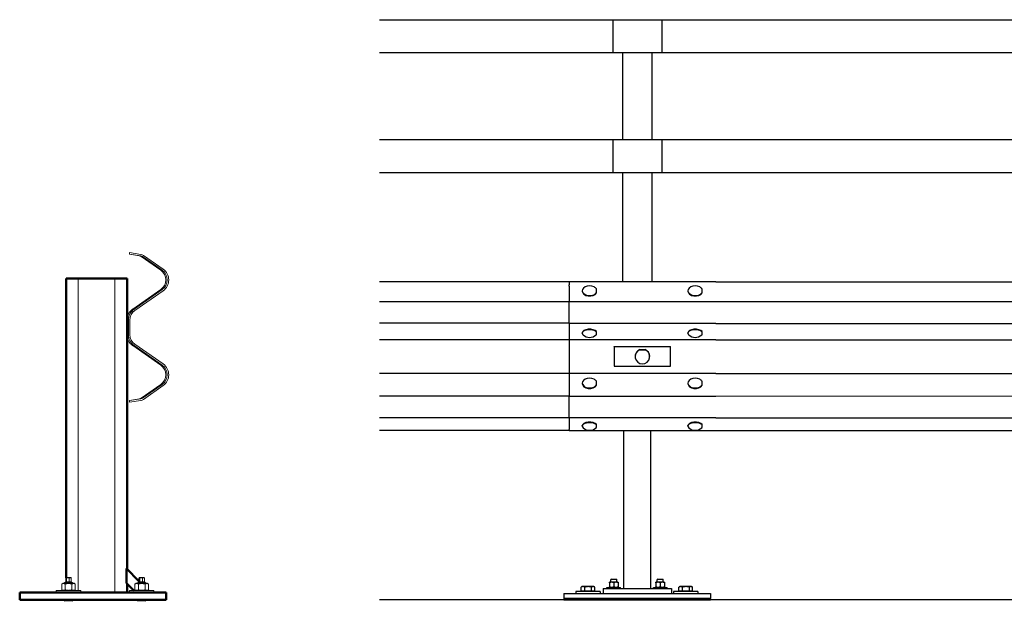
# Model space of a CAD drawing. Header units: metres. Extents: x -699 to 2316, y -1199 to 781.
# Tile 205 of 256: x -25.96 to -23.95, y 1.14 to 2.33. Entities that reach past the tile are written whole.
import ezdxf

# ---------------------------------------------------------------- set-up
doc = ezdxf.new("R2010")
doc.units = ezdxf.units.M
doc.layers.add('N-WE-BV-GELEIDECONSTRUCTIE-GD', color=210, linetype='Continuous', lineweight=50)

msp = doc.modelspace()

# ---------------------------------------------------------------- linework, layer by layer
for p, q in [((-25.2267, 2.329), (-20.1717, 2.329)), ((-24.7492, 2.329), (-24.7492, 2.262)), ((-24.6492, 2.329), (-24.6492, 2.262)), ((-25.2267, 2.262), (-20.1717, 2.262)), ((-24.7292, 2.262), (-24.7292, 2.084)), ((-24.6692, 2.262), (-24.6692, 2.084)), ((-25.2267, 2.084), (-20.1717, 2.084)), ((-24.7492, 2.084), (-24.7492, 2.017)), ((-24.6492, 2.084), (-24.6492, 2.017)), ((-25.2267, 2.017), (-20.1717, 2.017)), ((-24.7292, 2.017), (-24.7292, 1.7936)), ((-24.6692, 2.017), (-24.6692, 1.7936)), ((-24.8387, 1.7931), (-25.2267, 1.7931)), ((-24.5387, 1.7936), (-24.8387, 1.7936)), ((-24.8387, 1.7936), (-24.8387, 1.7874)), ((-24.5387, 1.7936), (-23.4357, 1.7931)), ((-24.8387, 1.7848), (-24.8387, 1.7874)), ((-24.8387, 1.7848), (-24.8387, 1.7522)), ((-24.8117, 1.7752), (-24.8117, 1.7743)), ((-24.5957, 1.7752), (-24.5957, 1.7743)), ((-24.8387, 1.7525), (-25.2267, 1.7525)), ((-24.5387, 1.7522), (-24.8387, 1.7522)), ((-24.8387, 1.7083), (-24.8387, 1.7522)), ((-24.7826, 1.7707), (-24.7826, 1.7716)), ((-24.5666, 1.7707), (-24.5666, 1.7716)), ((-23.4357, 1.7525), (-24.5387, 1.7522)), ((-24.8387, 1.7086), (-25.2267, 1.7086)), ((-24.5387, 1.7083), (-24.8387, 1.7083)), ((-24.8387, 1.7083), (-24.8387, 1.6748)), ((-24.7826, 1.6908), (-24.7826, 1.6919)), ((-24.5666, 1.6908), (-24.5666, 1.6919)), ((-24.5387, 1.7083), (-23.4357, 1.7086)), ((-24.8387, 1.6751), (-25.2267, 1.6751)), ((-24.5387, 1.6748), (-24.8387, 1.6748)), ((-24.8387, 1.6748), (-24.8387, 1.6564)), ((-24.8117, 1.6883), (-24.8117, 1.6894)), ((-24.5957, 1.6883), (-24.5957, 1.6894)), ((-24.5387, 1.6748), (-23.4357, 1.6751)), ((-24.8387, 1.6564), (-24.8387, 1.6266)), ((-24.7462, 1.6608), (-24.7462, 1.6613)), ((-24.7462, 1.6613), (-24.6312, 1.6613)), ((-24.6312, 1.6608), (-24.7462, 1.6608)), ((-24.7462, 1.6608), (-24.7462, 1.6211)), ((-24.694, 1.6547), (-24.694, 1.6549)), ((-24.694, 1.6549), (-24.6833, 1.6549)), ((-24.6833, 1.6549), (-24.6833, 1.6547)), ((-24.6312, 1.6608), (-24.6312, 1.6613)), ((-24.6312, 1.6211), (-24.6312, 1.6608)), ((-24.7037, 1.6408), (-24.7037, 1.6409)), ((-24.6737, 1.6408), (-24.6737, 1.6409)), ((-24.8387, 1.6266), (-24.8387, 1.6059)), ((-24.7462, 1.6211), (-24.6312, 1.6211)), ((-24.8387, 1.6063), (-25.2267, 1.6063)), ((-24.5387, 1.6059), (-24.8387, 1.6059)), ((-24.8387, 1.6059), (-24.8387, 1.5592)), ((-24.5387, 1.6059), (-23.4357, 1.6063)), ((-24.8117, 1.5865), (-24.8117, 1.5855)), ((-24.7826, 1.582), (-24.7826, 1.583)), ((-24.5957, 1.5865), (-24.5957, 1.5855)), ((-24.5666, 1.582), (-24.5666, 1.583)), ((-24.8387, 1.5596), (-25.2267, 1.5596)), ((-24.5387, 1.5592), (-24.8387, 1.5592)), ((-24.8387, 1.5153), (-24.8387, 1.5592)), ((-23.4357, 1.5596), (-24.5387, 1.5592)), ((-24.8387, 1.5156), (-25.2267, 1.5156)), ((-24.5387, 1.5153), (-24.8387, 1.5153)), ((-24.8387, 1.5153), (-24.8387, 1.4919)), ((-24.5387, 1.5153), (-23.4357, 1.5156)), ((-25.2267, 1.4901), (-24.8387, 1.4901)), ((-24.8387, 1.4905), (-24.8387, 1.4919)), ((-24.8387, 1.4905), (-24.8387, 1.4896)), ((-24.8117, 1.4984), (-24.8117, 1.4995)), ((-24.7826, 1.5009), (-24.7826, 1.502)), ((-24.5957, 1.4984), (-24.5957, 1.4995)), ((-24.5666, 1.5009), (-24.5666, 1.502)), ((-24.5387, 1.4896), (-23.4357, 1.4901)), ((-24.8387, 1.4896), (-24.5387, 1.4896)), ((-24.7267, 1.1665), (-24.7267, 1.4896)), ((-24.6717, 1.1665), (-24.6717, 1.4896)), ((-24.814, 1.1613), (-24.814, 1.1695)), ((-24.8121, 1.1705), (-24.8137, 1.1696)), ((-24.8102, 1.1705), (-24.8121, 1.1705)), ((-24.7996, 1.1705), (-24.8102, 1.1705)), ((-24.8065, 1.1613), (-24.8065, 1.1695)), ((-24.7895, 1.1705), (-24.7996, 1.1705)), ((-24.7927, 1.1613), (-24.7927, 1.1695)), ((-24.7881, 1.1705), (-24.7895, 1.1705)), ((-24.7881, 1.1705), (-24.7866, 1.1696)), ((-24.7863, 1.1613), (-24.7863, 1.1695)), ((-24.7613, 1.169), (-24.7333, 1.169)), ((-24.7613, 1.1665), (-24.7613, 1.169)), ((-24.7556, 1.1798), (-24.7563, 1.1794)), ((-24.7563, 1.1786), (-24.7563, 1.1794)), ((-24.7563, 1.1786), (-24.7563, 1.1702)), ((-24.7563, 1.1694), (-24.7563, 1.1702)), ((-24.7556, 1.169), (-24.7563, 1.1694)), ((-24.739, 1.1798), (-24.7556, 1.1798)), ((-24.7522, 1.1861), (-24.7533, 1.185)), ((-24.7413, 1.185), (-24.7533, 1.185)), ((-24.7533, 1.1798), (-24.7533, 1.185)), ((-24.7522, 1.1861), (-24.7423, 1.1861)), ((-24.7473, 1.1786), (-24.7473, 1.1702)), ((-24.7423, 1.1861), (-24.7413, 1.185)), ((-24.7413, 1.1798), (-24.7413, 1.185)), ((-24.739, 1.1798), (-24.7383, 1.1794)), ((-24.739, 1.169), (-24.7383, 1.1694)), ((-24.7383, 1.1794), (-24.7383, 1.1786)), ((-24.7383, 1.1786), (-24.7383, 1.1702)), ((-24.7383, 1.1702), (-24.7383, 1.1694)), ((-24.7333, 1.1665), (-24.7333, 1.169)), ((-24.6663, 1.169), (-24.6383, 1.169)), ((-24.6663, 1.1665), (-24.6663, 1.169)), ((-24.6606, 1.1798), (-24.6613, 1.1794)), ((-24.6613, 1.1786), (-24.6613, 1.1794)), ((-24.6613, 1.1786), (-24.6613, 1.1702)), ((-24.6613, 1.1694), (-24.6613, 1.1702)), ((-24.6606, 1.169), (-24.6613, 1.1694)), ((-24.644, 1.1798), (-24.6606, 1.1798)), ((-24.6572, 1.1861), (-24.6583, 1.185)), ((-24.6463, 1.185), (-24.6583, 1.185)), ((-24.6583, 1.1798), (-24.6583, 1.185)), ((-24.6572, 1.1861), (-24.6473, 1.1861)), ((-24.6523, 1.1786), (-24.6523, 1.1702)), ((-24.6473, 1.1861), (-24.6463, 1.185)), ((-24.6463, 1.1798), (-24.6463, 1.185)), ((-24.644, 1.1798), (-24.6433, 1.1794)), ((-24.644, 1.169), (-24.6433, 1.1694)), ((-24.6433, 1.1794), (-24.6433, 1.1786)), ((-24.6433, 1.1786), (-24.6433, 1.1702)), ((-24.6433, 1.1702), (-24.6433, 1.1694)), ((-24.6383, 1.1665), (-24.6383, 1.169)), ((-24.614, 1.1613), (-24.614, 1.1695)), ((-24.6121, 1.1705), (-24.6137, 1.1696)), ((-24.6102, 1.1705), (-24.6121, 1.1705)), ((-24.5996, 1.1705), (-24.6102, 1.1705)), ((-24.6065, 1.1613), (-24.6065, 1.1695)), ((-24.5895, 1.1705), (-24.5996, 1.1705)), ((-24.5927, 1.1613), (-24.5927, 1.1695)), ((-24.5881, 1.1705), (-24.5895, 1.1705)), ((-24.5881, 1.1705), (-24.5866, 1.1696)), ((-24.5863, 1.1613), (-24.5863, 1.1695)), ((-24.8492, 1.1565), (-24.8492, 1.1465)), ((-24.8492, 1.1565), (-24.5492, 1.1565)), ((-24.7751, 1.1605), (-24.8251, 1.1605)), ((-24.8251, 1.1605), (-24.8251, 1.1565)), ((-24.8065, 1.1613), (-24.814, 1.1613)), ((-24.8113, 1.1613), (-24.8113, 1.1605)), ((-24.7927, 1.1613), (-24.8065, 1.1613)), ((-24.7863, 1.1613), (-24.7927, 1.1613)), ((-24.7889, 1.1613), (-24.7889, 1.1605)), ((-24.7751, 1.1605), (-24.7751, 1.1565)), ((-24.7692, 1.1665), (-24.7692, 1.1565)), ((-24.7692, 1.1665), (-24.6292, 1.1665)), ((-24.742, 1.1665), (-24.7378, 1.1665)), ((-24.647, 1.1665), (-24.6428, 1.1665)), ((-24.6292, 1.1665), (-24.6292, 1.1565)), ((-24.5751, 1.1605), (-24.6251, 1.1605)), ((-24.6251, 1.1605), (-24.6251, 1.1565)), ((-24.6065, 1.1613), (-24.614, 1.1613)), ((-24.6113, 1.1613), (-24.6113, 1.1605)), ((-24.5927, 1.1613), (-24.6065, 1.1613)), ((-24.5863, 1.1613), (-24.5927, 1.1613)), ((-24.5889, 1.1613), (-24.5889, 1.1605)), ((-24.5751, 1.1605), (-24.5751, 1.1565)), ((-24.5492, 1.1565), (-24.5492, 1.1465)), ((-20.1715, 1.1435), (-25.2267, 1.1435)), ((-24.5492, 1.1465), (-24.8492, 1.1465)), ((-24.8492, 1.1465), (-24.8492, 1.1435)), ((-24.8492, 1.1435), (-24.5492, 1.1435)), ((-24.5492, 1.1435), (-24.5492, 1.1465))]:
    msp.add_line(p, q)
at = {"flags": 128}
for points in [[(-24.8102, 1.1705), (-24.8104, 1.1705), (-24.8105, 1.1705), (-24.8107, 1.1705), (-24.8108, 1.1705), (-24.811, 1.1705), (-24.8111, 1.1705), (-24.8113, 1.1704), (-24.8114, 1.1704), (-24.8116, 1.1704), (-24.8117, 1.1704), (-24.8119, 1.1703), (-24.812, 1.1703), (-24.8122, 1.1702), (-24.8123, 1.1702), (-24.8125, 1.1701), (-24.8126, 1.1701), (-24.8128, 1.17), (-24.813, 1.1699), (-24.8131, 1.1699), (-24.8133, 1.1698), (-24.8134, 1.1697), (-24.8136, 1.1696), (-24.8138, 1.1696), (-24.814, 1.1695)], [(-24.814, 1.1695), (-24.8139, 1.1695), (-24.8139, 1.1695), (-24.8139, 1.1695), (-24.8139, 1.1695), (-24.8139, 1.1695), (-24.8139, 1.1695), (-24.8139, 1.1695), (-24.8139, 1.1695), (-24.8138, 1.1695), (-24.8138, 1.1695), (-24.8138, 1.1695), (-24.8138, 1.1696), (-24.8138, 1.1696), (-24.8138, 1.1696), (-24.8138, 1.1696), (-24.8138, 1.1696), (-24.8137, 1.1696), (-24.8137, 1.1696), (-24.8137, 1.1696), (-24.8137, 1.1696), (-24.8137, 1.1696), (-24.8137, 1.1696), (-24.8137, 1.1696), (-24.8137, 1.1696)], [(-24.8065, 1.1695), (-24.8067, 1.1696), (-24.8069, 1.1696), (-24.8071, 1.1697), (-24.8072, 1.1698), (-24.8074, 1.1699), (-24.8075, 1.1699), (-24.8077, 1.17), (-24.8079, 1.1701), (-24.808, 1.1701), (-24.8082, 1.1702), (-24.8083, 1.1702), (-24.8085, 1.1703), (-24.8086, 1.1703), (-24.8088, 1.1704), (-24.8089, 1.1704), (-24.8091, 1.1704), (-24.8092, 1.1704), (-24.8094, 1.1705), (-24.8095, 1.1705), (-24.8097, 1.1705), (-24.8098, 1.1705), (-24.81, 1.1705), (-24.8101, 1.1705), (-24.8102, 1.1705)], [(-24.7996, 1.1705), (-24.7999, 1.1705), (-24.8002, 1.1705), (-24.8005, 1.1705), (-24.8007, 1.1705), (-24.801, 1.1705), (-24.8013, 1.1705), (-24.8016, 1.1704), (-24.8018, 1.1704), (-24.8021, 1.1704), (-24.8024, 1.1704), (-24.8027, 1.1703), (-24.803, 1.1703), (-24.8032, 1.1702), (-24.8035, 1.1702), (-24.8038, 1.1701), (-24.8041, 1.1701), (-24.8044, 1.17), (-24.8047, 1.1699), (-24.805, 1.1699), (-24.8053, 1.1698), (-24.8056, 1.1697), (-24.8059, 1.1696), (-24.8062, 1.1696), (-24.8065, 1.1695)], [(-24.7927, 1.1695), (-24.793, 1.1696), (-24.7933, 1.1696), (-24.7936, 1.1697), (-24.794, 1.1698), (-24.7943, 1.1699), (-24.7946, 1.1699), (-24.7948, 1.17), (-24.7951, 1.1701), (-24.7954, 1.1701), (-24.7957, 1.1702), (-24.796, 1.1702), (-24.7963, 1.1703), (-24.7966, 1.1703), (-24.7969, 1.1704), (-24.7971, 1.1704), (-24.7974, 1.1704), (-24.7977, 1.1704), (-24.798, 1.1705), (-24.7982, 1.1705), (-24.7985, 1.1705), (-24.7988, 1.1705), (-24.7991, 1.1705), (-24.7993, 1.1705), (-24.7996, 1.1705)], [(-24.7895, 1.1705), (-24.7896, 1.1705), (-24.7897, 1.1705), (-24.7899, 1.1705), (-24.79, 1.1705), (-24.7901, 1.1705), (-24.7903, 1.1705), (-24.7904, 1.1704), (-24.7905, 1.1704), (-24.7906, 1.1704), (-24.7908, 1.1704), (-24.7909, 1.1703), (-24.791, 1.1703), (-24.7912, 1.1702), (-24.7913, 1.1702), (-24.7914, 1.1701), (-24.7916, 1.1701), (-24.7917, 1.17), (-24.7918, 1.1699), (-24.792, 1.1699), (-24.7921, 1.1698), (-24.7923, 1.1697), (-24.7924, 1.1696), (-24.7926, 1.1696), (-24.7927, 1.1695)], [(-24.7863, 1.1695), (-24.7864, 1.1696), (-24.7866, 1.1696), (-24.7867, 1.1697), (-24.7868, 1.1698), (-24.787, 1.1699), (-24.7871, 1.1699), (-24.7873, 1.17), (-24.7874, 1.1701), (-24.7875, 1.1701), (-24.7877, 1.1702), (-24.7878, 1.1702), (-24.7879, 1.1703), (-24.7881, 1.1703), (-24.7882, 1.1704), (-24.7883, 1.1704), (-24.7885, 1.1704), (-24.7886, 1.1704), (-24.7887, 1.1705), (-24.7888, 1.1705), (-24.789, 1.1705), (-24.7891, 1.1705), (-24.7892, 1.1705), (-24.7894, 1.1705), (-24.7895, 1.1705)], [(-24.7473, 1.1786), (-24.7477, 1.1788), (-24.7481, 1.1789), (-24.7485, 1.179), (-24.7489, 1.1791), (-24.7493, 1.1792), (-24.7496, 1.1792), (-24.75, 1.1793), (-24.7504, 1.1794), (-24.7507, 1.1794), (-24.7511, 1.1794), (-24.7514, 1.1794), (-24.7518, 1.1794), (-24.7521, 1.1794), (-24.7525, 1.1794), (-24.7528, 1.1794), (-24.7532, 1.1794), (-24.7535, 1.1793), (-24.7539, 1.1792), (-24.7543, 1.1792), (-24.7546, 1.1791), (-24.755, 1.179), (-24.7554, 1.1789), (-24.7558, 1.1788), (-24.7563, 1.1786)], [(-24.7563, 1.1702), (-24.7558, 1.1701), (-24.7554, 1.17), (-24.755, 1.1699), (-24.7546, 1.1698), (-24.7543, 1.1697), (-24.7539, 1.1696), (-24.7535, 1.1696), (-24.7532, 1.1695), (-24.7528, 1.1695), (-24.7525, 1.1695), (-24.7521, 1.1694), (-24.7518, 1.1694), (-24.7514, 1.1694), (-24.7511, 1.1695), (-24.7507, 1.1695), (-24.7504, 1.1695), (-24.75, 1.1696), (-24.7496, 1.1696), (-24.7493, 1.1697), (-24.7489, 1.1698), (-24.7485, 1.1699), (-24.7481, 1.17), (-24.7477, 1.1701), (-24.7473, 1.1702)], [(-24.7383, 1.1786), (-24.7387, 1.1788), (-24.7391, 1.1789), (-24.7395, 1.179), (-24.7399, 1.1791), (-24.7403, 1.1792), (-24.7406, 1.1792), (-24.741, 1.1793), (-24.7414, 1.1794), (-24.7417, 1.1794), (-24.7421, 1.1794), (-24.7424, 1.1794), (-24.7428, 1.1794), (-24.7431, 1.1794), (-24.7435, 1.1794), (-24.7438, 1.1794), (-24.7442, 1.1794), (-24.7445, 1.1793), (-24.7449, 1.1792), (-24.7453, 1.1792), (-24.7456, 1.1791), (-24.746, 1.179), (-24.7464, 1.1789), (-24.7468, 1.1788), (-24.7473, 1.1786)], [(-24.7473, 1.1702), (-24.7468, 1.1701), (-24.7464, 1.17), (-24.746, 1.1699), (-24.7456, 1.1698), (-24.7453, 1.1697), (-24.7449, 1.1696), (-24.7445, 1.1696), (-24.7442, 1.1695), (-24.7438, 1.1695), (-24.7435, 1.1695), (-24.7431, 1.1694), (-24.7428, 1.1694), (-24.7424, 1.1694), (-24.7421, 1.1695), (-24.7417, 1.1695), (-24.7414, 1.1695), (-24.741, 1.1696), (-24.7406, 1.1696), (-24.7403, 1.1697), (-24.7399, 1.1698), (-24.7395, 1.1699), (-24.7391, 1.17), (-24.7387, 1.1701), (-24.7383, 1.1702)], [(-24.6523, 1.1786), (-24.6527, 1.1788), (-24.6531, 1.1789), (-24.6535, 1.179), (-24.6539, 1.1791), (-24.6543, 1.1792), (-24.6546, 1.1792), (-24.655, 1.1793), (-24.6554, 1.1794), (-24.6557, 1.1794), (-24.6561, 1.1794), (-24.6564, 1.1794), (-24.6568, 1.1794), (-24.6571, 1.1794), (-24.6575, 1.1794), (-24.6578, 1.1794), (-24.6582, 1.1794), (-24.6585, 1.1793), (-24.6589, 1.1792), (-24.6593, 1.1792), (-24.6596, 1.1791), (-24.66, 1.179), (-24.6604, 1.1789), (-24.6608, 1.1788), (-24.6613, 1.1786)], [(-24.6613, 1.1702), (-24.6608, 1.1701), (-24.6604, 1.17), (-24.66, 1.1699), (-24.6596, 1.1698), (-24.6593, 1.1697), (-24.6589, 1.1696), (-24.6585, 1.1696), (-24.6582, 1.1695), (-24.6578, 1.1695), (-24.6575, 1.1695), (-24.6571, 1.1694), (-24.6568, 1.1694), (-24.6564, 1.1694), (-24.6561, 1.1695), (-24.6557, 1.1695), (-24.6554, 1.1695), (-24.655, 1.1696), (-24.6546, 1.1696), (-24.6543, 1.1697), (-24.6539, 1.1698), (-24.6535, 1.1699), (-24.6531, 1.17), (-24.6527, 1.1701), (-24.6523, 1.1702)], [(-24.6433, 1.1786), (-24.6437, 1.1788), (-24.6441, 1.1789), (-24.6445, 1.179), (-24.6449, 1.1791), (-24.6453, 1.1792), (-24.6456, 1.1792), (-24.646, 1.1793), (-24.6464, 1.1794), (-24.6467, 1.1794), (-24.6471, 1.1794), (-24.6474, 1.1794), (-24.6478, 1.1794), (-24.6481, 1.1794), (-24.6485, 1.1794), (-24.6488, 1.1794), (-24.6492, 1.1794), (-24.6495, 1.1793), (-24.6499, 1.1792), (-24.6503, 1.1792), (-24.6506, 1.1791), (-24.651, 1.179), (-24.6514, 1.1789), (-24.6518, 1.1788), (-24.6523, 1.1786)], [(-24.6523, 1.1702), (-24.6518, 1.1701), (-24.6514, 1.17), (-24.651, 1.1699), (-24.6506, 1.1698), (-24.6503, 1.1697), (-24.6499, 1.1696), (-24.6495, 1.1696), (-24.6492, 1.1695), (-24.6488, 1.1695), (-24.6485, 1.1695), (-24.6481, 1.1694), (-24.6478, 1.1694), (-24.6474, 1.1694), (-24.6471, 1.1695), (-24.6467, 1.1695), (-24.6464, 1.1695), (-24.646, 1.1696), (-24.6456, 1.1696), (-24.6453, 1.1697), (-24.6449, 1.1698), (-24.6445, 1.1699), (-24.6441, 1.17), (-24.6437, 1.1701), (-24.6433, 1.1702)], [(-24.6102, 1.1705), (-24.6104, 1.1705), (-24.6105, 1.1705), (-24.6107, 1.1705), (-24.6108, 1.1705), (-24.611, 1.1705), (-24.6111, 1.1705), (-24.6113, 1.1704), (-24.6114, 1.1704), (-24.6116, 1.1704), (-24.6117, 1.1704), (-24.6119, 1.1703), (-24.612, 1.1703), (-24.6122, 1.1702), (-24.6123, 1.1702), (-24.6125, 1.1701), (-24.6126, 1.1701), (-24.6128, 1.17), (-24.613, 1.1699), (-24.6131, 1.1699), (-24.6133, 1.1698), (-24.6134, 1.1697), (-24.6136, 1.1696), (-24.6138, 1.1696), (-24.614, 1.1695)], [(-24.614, 1.1695), (-24.6139, 1.1695), (-24.6139, 1.1695), (-24.6139, 1.1695), (-24.6139, 1.1695), (-24.6139, 1.1695), (-24.6139, 1.1695), (-24.6139, 1.1695), (-24.6139, 1.1695), (-24.6138, 1.1695), (-24.6138, 1.1695), (-24.6138, 1.1695), (-24.6138, 1.1696), (-24.6138, 1.1696), (-24.6138, 1.1696), (-24.6138, 1.1696), (-24.6138, 1.1696), (-24.6137, 1.1696), (-24.6137, 1.1696), (-24.6137, 1.1696), (-24.6137, 1.1696), (-24.6137, 1.1696), (-24.6137, 1.1696), (-24.6137, 1.1696), (-24.6137, 1.1696)], [(-24.6065, 1.1695), (-24.6067, 1.1696), (-24.6069, 1.1696), (-24.6071, 1.1697), (-24.6072, 1.1698), (-24.6074, 1.1699), (-24.6075, 1.1699), (-24.6077, 1.17), (-24.6079, 1.1701), (-24.608, 1.1701), (-24.6082, 1.1702), (-24.6083, 1.1702), (-24.6085, 1.1703), (-24.6086, 1.1703), (-24.6088, 1.1704), (-24.6089, 1.1704), (-24.6091, 1.1704), (-24.6092, 1.1704), (-24.6094, 1.1705), (-24.6095, 1.1705), (-24.6097, 1.1705), (-24.6098, 1.1705), (-24.61, 1.1705), (-24.6101, 1.1705), (-24.6102, 1.1705)], [(-24.5996, 1.1705), (-24.5999, 1.1705), (-24.6002, 1.1705), (-24.6005, 1.1705), (-24.6007, 1.1705), (-24.601, 1.1705), (-24.6013, 1.1705), (-24.6016, 1.1704), (-24.6018, 1.1704), (-24.6021, 1.1704), (-24.6024, 1.1704), (-24.6027, 1.1703), (-24.603, 1.1703), (-24.6032, 1.1702), (-24.6035, 1.1702), (-24.6038, 1.1701), (-24.6041, 1.1701), (-24.6044, 1.17), (-24.6047, 1.1699), (-24.605, 1.1699), (-24.6053, 1.1698), (-24.6056, 1.1697), (-24.6059, 1.1696), (-24.6062, 1.1696), (-24.6065, 1.1695)], [(-24.5927, 1.1695), (-24.593, 1.1696), (-24.5933, 1.1696), (-24.5936, 1.1697), (-24.594, 1.1698), (-24.5943, 1.1699), (-24.5946, 1.1699), (-24.5948, 1.17), (-24.5951, 1.1701), (-24.5954, 1.1701), (-24.5957, 1.1702), (-24.596, 1.1702), (-24.5963, 1.1703), (-24.5966, 1.1703), (-24.5969, 1.1704), (-24.5971, 1.1704), (-24.5974, 1.1704), (-24.5977, 1.1704), (-24.598, 1.1705), (-24.5982, 1.1705), (-24.5985, 1.1705), (-24.5988, 1.1705), (-24.5991, 1.1705), (-24.5993, 1.1705), (-24.5996, 1.1705)], [(-24.5895, 1.1705), (-24.5896, 1.1705), (-24.5897, 1.1705), (-24.5899, 1.1705), (-24.59, 1.1705), (-24.5901, 1.1705), (-24.5903, 1.1705), (-24.5904, 1.1704), (-24.5905, 1.1704), (-24.5906, 1.1704), (-24.5908, 1.1704), (-24.5909, 1.1703), (-24.591, 1.1703), (-24.5912, 1.1702), (-24.5913, 1.1702), (-24.5914, 1.1701), (-24.5916, 1.1701), (-24.5917, 1.17), (-24.5918, 1.1699), (-24.592, 1.1699), (-24.5921, 1.1698), (-24.5923, 1.1697), (-24.5924, 1.1696), (-24.5926, 1.1696), (-24.5927, 1.1695)], [(-24.5863, 1.1695), (-24.5864, 1.1696), (-24.5866, 1.1696), (-24.5867, 1.1697), (-24.5868, 1.1698), (-24.587, 1.1699), (-24.5871, 1.1699), (-24.5873, 1.17), (-24.5874, 1.1701), (-24.5875, 1.1701), (-24.5877, 1.1702), (-24.5878, 1.1702), (-24.5879, 1.1703), (-24.5881, 1.1703), (-24.5882, 1.1704), (-24.5883, 1.1704), (-24.5885, 1.1704), (-24.5886, 1.1704), (-24.5887, 1.1705), (-24.5888, 1.1705), (-24.589, 1.1705), (-24.5891, 1.1705), (-24.5892, 1.1705), (-24.5894, 1.1705), (-24.5895, 1.1705)]]:
    msp.add_lwpolyline(points, dxfattribs=at)
for centre, start, end in [((-24.7967, 1.7653), 62.1583, 117.8417), ((-24.5807, 1.7653), 62.1583, 117.8417), ((-24.7967, 1.6999), 228.7705, 311.2295), ((-24.5807, 1.6999), 228.7705, 311.2295), ((-24.7967, 1.5766), 62.1583, 117.8417), ((-24.5807, 1.5766), 62.1583, 117.8417), ((-24.7967, 1.51), 228.7705, 311.2295), ((-24.5807, 1.51), 228.7705, 311.2295)]:
    msp.add_arc(centre, 0.02, start, end)
for centre, major_axis, ratio, start_param, end_param in [((-24.7967, 1.7752), (0.015, 0), 0.663667, 2.242993, 5.919962), ((-24.7967, 1.7743), (0.015, 0), 0.663667, 3.141593, 5.919962), ((-24.7967, 1.7752), (0.015, 0), 0.663667, 0.371193, 0.898599), ((-24.7827, 1.7653), (0, 0.0143), 0.002981, 5.170876, 5.944067), ((-24.5807, 1.7752), (0.015, 0), 0.663667, 2.242993, 5.919962), ((-24.5807, 1.7743), (0.015, 0), 0.663667, 3.141593, 5.919962), ((-24.5807, 1.7752), (0.015, 0), 0.663667, 0.371193, 0.898599), ((-24.5667, 1.7653), (0, 0.0143), 0.002981, 5.170876, 5.944067), ((-24.7967, 1.6883), (-0.015, 0), 0.47593, 3.498428, 6.780704), ((-24.7967, 1.6894), (-0.015, 0), 0.47593, 3.498428, 6.283185), ((-24.5807, 1.6883), (-0.015, 0), 0.47593, 3.498428, 6.780704), ((-24.5807, 1.6894), (-0.015, 0), 0.47593, 3.498428, 6.283185), ((-24.7967, 1.6883), (0.015, 0), 0.47593, 5.785667, 5.905605), ((-24.7827, 1.6999), (-0.0001, -0.0143), 0.009122, 0.109448, 0.882638), ((-24.5807, 1.6883), (0.015, 0), 0.47593, 5.785667, 5.905605), ((-24.5667, 1.6999), (-0.0001, -0.0143), 0.009122, 0.109448, 0.882638), ((-24.6887, 1.6408), (0.015, 0), 0.993413, 1.938004, 7.486774), ((-24.6887, 1.6409), (-0.015, 0), 0.993413, 5.079597, 6.283185), ((-24.6887, 1.6562), (-0.0143, 0), 0.114592, 1.184201, 1.957391), ((-24.6887, 1.6409), (0.015, 0), 0.993413, 0, 1.203588), ((-24.7967, 1.5865), (0.015, 0), 0.663667, 2.242993, 5.923043), ((-24.7967, 1.5865), (0.015, 0), 0.663667, 0.374274, 0.898599), ((-24.5807, 1.5865), (0.015, 0), 0.663667, 2.242993, 5.923043), ((-24.5807, 1.5865), (0.015, 0), 0.663667, 0.374274, 0.898599), ((-24.7967, 1.5855), (0.015, 0), 0.663667, 3.141593, 5.923043), ((-24.7827, 1.5766), (-0.0001, 0.0143), 0.005285, 5.170868, 5.944058), ((-24.5807, 1.5855), (0.015, 0), 0.663667, 3.141593, 5.923043), ((-24.5667, 1.5766), (-0.0001, 0.0143), 0.005285, 5.170868, 5.944058), ((-24.7967, 1.4984), (-0.015, 0), 0.47593, 3.501177, 6.780704), ((-24.7967, 1.4995), (-0.015, 0), 0.47593, 3.501177, 6.283185), ((-24.7967, 1.4984), (0.015, 0), 0.47593, 5.785667, 5.908353), ((-24.7827, 1.51), (-0.0001, -0.0143), 0.006705, 0.109438, 0.882628), ((-24.5807, 1.4984), (-0.015, 0), 0.47593, 3.501177, 6.780704), ((-24.5807, 1.4995), (-0.015, 0), 0.47593, 3.501177, 6.283185), ((-24.5807, 1.4984), (0.015, 0), 0.47593, 5.785667, 5.908353), ((-24.5667, 1.51), (-0.0001, -0.0143), 0.006705, 0.109438, 0.882628)]:
    msp.add_ellipse(centre, major_axis=major_axis, ratio=ratio, start_param=start_param, end_param=end_param)
at = {"layer": 'N-WE-BV-GELEIDECONSTRUCTIE-GD', "color": 8, "lineweight": 13}
for p, q in [((-25.7377, 1.8501), (-25.7373, 1.8531)), ((-25.7373, 1.8531), (-25.7141, 1.8495)), ((-25.7377, 1.8501), (-25.7378, 1.8496)), ((-25.7175, 1.8465), (-25.7378, 1.8496)), ((-25.7145, 1.8465), (-25.7377, 1.8501)), ((-25.6736, 1.8169), (-25.7137, 1.845)), ((-25.6706, 1.8169), (-25.7107, 1.845)), ((-25.709, 1.8475), (-25.6689, 1.8194)), ((-25.8424, 1.8001), (-25.8424, 1.1625)), ((-25.7676, 1.8001), (-25.7676, 1.1595)), ((-25.7311, 1.7374), (-25.6736, 1.7777)), ((-25.7281, 1.7374), (-25.6706, 1.7777)), ((-25.6689, 1.7752), (-25.7264, 1.7349)), ((-25.7396, 1.6854), (-25.7396, 1.7153)), ((-25.7366, 1.7153), (-25.7366, 1.6854)), ((-25.6736, 1.623), (-25.7311, 1.6633)), ((-25.6706, 1.623), (-25.7281, 1.6633)), ((-25.7264, 1.6657), (-25.6689, 1.6255)), ((-25.7137, 1.5557), (-25.6736, 1.5838)), ((-25.7107, 1.5557), (-25.6706, 1.5838)), ((-25.6689, 1.5813), (-25.709, 1.5532)), ((-25.7378, 1.551), (-25.7175, 1.5541)), ((-25.7377, 1.5506), (-25.7378, 1.551)), ((-25.7377, 1.5506), (-25.7145, 1.5541)), ((-25.7373, 1.5476), (-25.7377, 1.5506)), ((-25.7141, 1.5512), (-25.7373, 1.5476)), ((-25.8586, 1.1891), (-25.8661, 1.1891)), ((-25.7089, 1.1891), (-25.7164, 1.1891)), ((-25.8736, 1.1773), (-25.8762, 1.1758)), ((-25.8762, 1.164), (-25.8762, 1.1758)), ((-25.8511, 1.1773), (-25.8736, 1.1773)), ((-25.8681, 1.1805), (-25.8703, 1.1783)), ((-25.8544, 1.1783), (-25.8703, 1.1783)), ((-25.8703, 1.1773), (-25.8703, 1.1783)), ((-25.8693, 1.164), (-25.8693, 1.1758)), ((-25.8681, 1.1805), (-25.8566, 1.1805)), ((-25.8679, 1.1805), (-25.8679, 1.1871)), ((-25.8665, 1.1805), (-25.8665, 1.1871)), ((-25.8609, 1.1805), (-25.8609, 1.1871)), ((-25.8568, 1.1805), (-25.8568, 1.1871)), ((-25.8566, 1.1805), (-25.8544, 1.1783)), ((-25.8554, 1.164), (-25.8554, 1.1758)), ((-25.8544, 1.1773), (-25.8544, 1.1783)), ((-25.8511, 1.1773), (-25.8485, 1.1758)), ((-25.8485, 1.164), (-25.8485, 1.1758)), ((-25.7239, 1.1773), (-25.7265, 1.1758)), ((-25.7265, 1.164), (-25.7265, 1.1758)), ((-25.7014, 1.1773), (-25.7239, 1.1773)), ((-25.7184, 1.1805), (-25.7206, 1.1783)), ((-25.7046, 1.1783), (-25.7206, 1.1783)), ((-25.7206, 1.1773), (-25.7206, 1.1783)), ((-25.7195, 1.164), (-25.7195, 1.1758)), ((-25.7184, 1.1805), (-25.7069, 1.1805)), ((-25.7182, 1.1805), (-25.7182, 1.1871)), ((-25.7167, 1.1805), (-25.7167, 1.1871)), ((-25.7112, 1.1805), (-25.7112, 1.1871)), ((-25.7071, 1.1805), (-25.7071, 1.1871)), ((-25.7069, 1.1805), (-25.7046, 1.1783)), ((-25.7057, 1.164), (-25.7057, 1.1758)), ((-25.7046, 1.1773), (-25.7046, 1.1783)), ((-25.7014, 1.1773), (-25.6988, 1.1758)), ((-25.6988, 1.164), (-25.6988, 1.1758)), ((-25.8873, 1.1625), (-25.8374, 1.1625)), ((-25.8873, 1.1585), (-25.8873, 1.1625)), ((-25.8736, 1.1625), (-25.8762, 1.164)), ((-25.8511, 1.1625), (-25.8485, 1.164)), ((-25.8374, 1.1585), (-25.8374, 1.1625)), ((-25.7376, 1.1625), (-25.6877, 1.1625)), ((-25.7376, 1.1585), (-25.7376, 1.1625)), ((-25.7239, 1.1625), (-25.7265, 1.164)), ((-25.7014, 1.1625), (-25.6988, 1.164)), ((-25.6971, 1.1625), (-25.6988, 1.1641)), ((-25.6877, 1.1585), (-25.6877, 1.1625)), ((-25.8703, 1.1412), (-25.8703, 1.1435)), ((-25.8703, 1.1412), (-25.8544, 1.1412)), ((-25.8697, 1.1405), (-25.8703, 1.1412)), ((-25.855, 1.1405), (-25.8544, 1.1412)), ((-25.8544, 1.1412), (-25.8544, 1.1435)), ((-25.7206, 1.1412), (-25.7206, 1.1435)), ((-25.7206, 1.1412), (-25.7046, 1.1412)), ((-25.72, 1.1405), (-25.7206, 1.1412)), ((-25.7053, 1.1405), (-25.7046, 1.1412)), ((-25.7046, 1.1412), (-25.7046, 1.1435))]:
    msp.add_line(p, q, dxfattribs=at)
at = {"layer": 'N-WE-BV-GELEIDECONSTRUCTIE-GD'}
for p, q in [((-25.8674, 1.8001), (-25.8674, 1.1886)), ((-25.8574, 1.8001), (-25.8674, 1.8001)), ((-25.8574, 1.8001), (-25.8424, 1.8001)), ((-25.8424, 1.8001), (-25.7676, 1.8001)), ((-25.7676, 1.8001), (-25.7526, 1.8001)), ((-25.7426, 1.8001), (-25.7526, 1.8001)), ((-25.7426, 1.8001), (-25.7426, 1.7153)), ((-25.7426, 1.6854), (-25.7426, 1.7153)), ((-25.7426, 1.6854), (-25.7426, 1.2063)), ((-25.744, 1.2077), (-25.744, 1.1777)), ((-25.7182, 1.1819), (-25.744, 1.2077)), ((-25.744, 1.1777), (-25.7287, 1.1625)), ((-25.7426, 1.1764), (-25.7426, 1.1585)), ((-25.9622, 1.1585), (-25.6627, 1.1585)), ((-25.9622, 1.1435), (-25.9622, 1.1585)), ((-25.6627, 1.1585), (-25.6627, 1.1435)), ((-25.6627, 1.1435), (-25.9622, 1.1435))]:
    msp.add_line(p, q, dxfattribs=at)
at = {"layer": 'N-WE-BV-GELEIDECONSTRUCTIE-GD', "color": 8, "lineweight": 13}
for centre, radius, start, end in [((-25.7189, 1.8376), 0.00898, 55, 81.2538), ((-25.7159, 1.8376), 0.00898, 55, 81.2538), ((-25.7159, 1.8376), 0.012, 55, 81.2538), ((-25.6873, 1.7973), 0.024, 305, 55), ((-25.6844, 1.7973), 0.024, 305, 55), ((-25.6844, 1.7973), 0.027, 305, 55), ((-25.7157, 1.7153), 0.027, 125, 180), ((-25.7127, 1.7153), 0.027, 125, 180), ((-25.7127, 1.7153), 0.024, 125, 180), ((-25.7157, 1.6854), 0.027, 180, 235), ((-25.7127, 1.6854), 0.027, 180, 235), ((-25.7127, 1.6854), 0.024, 180, 235), ((-25.6873, 1.6034), 0.024, 305, 55), ((-25.6844, 1.6034), 0.024, 305, 55), ((-25.6844, 1.6034), 0.027, 305, 55), ((-25.7189, 1.563), 0.00898, 278.7462, 305), ((-25.7159, 1.563), 0.00898, 278.7462, 305), ((-25.7159, 1.563), 0.012, 278.7462, 305), ((-25.8661, 1.1871), 0.002, 90, 134.0146), ((-25.8586, 1.1871), 0.002, 45.9854, 90), ((-25.7164, 1.1871), 0.002, 90, 134.0146), ((-25.7089, 1.1871), 0.002, 45.9854, 90)]:
    msp.add_arc(centre, radius, start, end, dxfattribs=at)
for points, knots in [([(-25.8665, 1.1871), (-25.8665, 1.1873), (-25.8665, 1.1874), (-25.8665, 1.1876), (-25.8665, 1.1878), (-25.8666, 1.188), (-25.8666, 1.1882), (-25.8668, 1.1886), (-25.867, 1.1887), (-25.8672, 1.1887), (-25.8673, 1.1887), (-25.8675, 1.1886), (-25.8677, 1.1882), (-25.8678, 1.188), (-25.8678, 1.1878), (-25.8679, 1.1876), (-25.8679, 1.1874), (-25.8679, 1.1873), (-25.8679, 1.1871)], [-0.3417552, -0.3417552, -0.3417552, -0.3417552, -0.3056951, -0.3056951, -0.2627872, -0.2627872, -0.2004937, -0.2004937, 0, 0, 0, 0.2004937, 0.2004937, 0.2627872, 0.2627872, 0.3056951, 0.3056951, 0.3417552, 0.3417552, 0.3417552, 0.3417552]), ([(-25.8609, 1.1871), (-25.8609, 1.1873), (-25.8609, 1.1874), (-25.861, 1.1876), (-25.8611, 1.1878), (-25.8613, 1.188), (-25.8615, 1.1882), (-25.8623, 1.1886), (-25.863, 1.1887), (-25.8637, 1.1887), (-25.8643, 1.1887), (-25.8651, 1.1886), (-25.8658, 1.1882), (-25.866, 1.188), (-25.8663, 1.1878), (-25.8663, 1.1876), (-25.8664, 1.1874), (-25.8665, 1.1873), (-25.8665, 1.1871)], [-0.3417552, -0.3417552, -0.3417552, -0.3417552, -0.3056951, -0.3056951, -0.2627872, -0.2627872, -0.2004937, -0.2004937, 0, 0, 0, 0.2004937, 0.2004937, 0.2627872, 0.2627872, 0.3056951, 0.3056951, 0.3417552, 0.3417552, 0.3417552, 0.3417552]), ([(-25.8568, 1.1871), (-25.8568, 1.1873), (-25.8568, 1.1874), (-25.8569, 1.1876), (-25.857, 1.1878), (-25.8571, 1.188), (-25.8573, 1.1882), (-25.8578, 1.1886), (-25.8584, 1.1887), (-25.8589, 1.1887), (-25.8593, 1.1887), (-25.8599, 1.1886), (-25.8604, 1.1882), (-25.8606, 1.188), (-25.8608, 1.1878), (-25.8608, 1.1876), (-25.8609, 1.1874), (-25.8609, 1.1873), (-25.8609, 1.1871)], [-0.3417552, -0.3417552, -0.3417552, -0.3417552, -0.3056951, -0.3056951, -0.2627872, -0.2627872, -0.2004937, -0.2004937, 0, 0, 0, 0.2004937, 0.2004937, 0.2627872, 0.2627872, 0.3056951, 0.3056951, 0.3417552, 0.3417552, 0.3417552, 0.3417552]), ([(-25.8572, 1.1886), (-25.8571, 1.1885), (-25.8571, 1.1884), (-25.857, 1.1882), (-25.8569, 1.188), (-25.8569, 1.1878), (-25.8568, 1.1876), (-25.8568, 1.1874), (-25.8568, 1.1873), (-25.8568, 1.1871)], [0.1221857, 0.1221857, 0.1221857, 0.1221857, 0.2004937, 0.2004937, 0.2627872, 0.2627872, 0.3056951, 0.3056951, 0.3417552, 0.3417552, 0.3417552, 0.3417552]), ([(-25.7167, 1.1871), (-25.7167, 1.1873), (-25.7167, 1.1874), (-25.7168, 1.1876), (-25.7168, 1.1878), (-25.7168, 1.188), (-25.7169, 1.1882), (-25.7171, 1.1886), (-25.7173, 1.1887), (-25.7175, 1.1887), (-25.7176, 1.1887), (-25.7178, 1.1886), (-25.718, 1.1882), (-25.7181, 1.188), (-25.7181, 1.1878), (-25.7181, 1.1876), (-25.7182, 1.1874), (-25.7182, 1.1873), (-25.7182, 1.1871)], [-0.3417552, -0.3417552, -0.3417552, -0.3417552, -0.3056951, -0.3056951, -0.2627872, -0.2627872, -0.2004937, -0.2004937, 0, 0, 0, 0.2004937, 0.2004937, 0.2627872, 0.2627872, 0.3056951, 0.3056951, 0.3417552, 0.3417552, 0.3417552, 0.3417552]), ([(-25.7112, 1.1871), (-25.7112, 1.1873), (-25.7112, 1.1874), (-25.7113, 1.1876), (-25.7114, 1.1878), (-25.7116, 1.188), (-25.7118, 1.1882), (-25.7126, 1.1886), (-25.7133, 1.1887), (-25.714, 1.1887), (-25.7146, 1.1887), (-25.7154, 1.1886), (-25.7161, 1.1882), (-25.7163, 1.188), (-25.7165, 1.1878), (-25.7166, 1.1876), (-25.7167, 1.1874), (-25.7167, 1.1873), (-25.7167, 1.1871)], [-0.3417552, -0.3417552, -0.3417552, -0.3417552, -0.3056951, -0.3056951, -0.2627872, -0.2627872, -0.2004937, -0.2004937, 0, 0, 0, 0.2004937, 0.2004937, 0.2627872, 0.2627872, 0.3056951, 0.3056951, 0.3417552, 0.3417552, 0.3417552, 0.3417552]), ([(-25.7071, 1.1871), (-25.7071, 1.1873), (-25.7071, 1.1874), (-25.7072, 1.1876), (-25.7072, 1.1878), (-25.7074, 1.188), (-25.7075, 1.1882), (-25.7081, 1.1886), (-25.7087, 1.1887), (-25.7091, 1.1887), (-25.7096, 1.1887), (-25.7102, 1.1886), (-25.7107, 1.1882), (-25.7109, 1.188), (-25.711, 1.1878), (-25.7111, 1.1876), (-25.7112, 1.1874), (-25.7112, 1.1873), (-25.7112, 1.1871)], [-0.3417552, -0.3417552, -0.3417552, -0.3417552, -0.3056951, -0.3056951, -0.2627872, -0.2627872, -0.2004937, -0.2004937, 0, 0, 0, 0.2004937, 0.2004937, 0.2627872, 0.2627872, 0.3056951, 0.3056951, 0.3417552, 0.3417552, 0.3417552, 0.3417552]), ([(-25.7075, 1.1886), (-25.7074, 1.1885), (-25.7073, 1.1884), (-25.7072, 1.1882), (-25.7072, 1.188), (-25.7071, 1.1878), (-25.7071, 1.1876), (-25.7071, 1.1874), (-25.7071, 1.1873), (-25.7071, 1.1871)], [0.1221857, 0.1221857, 0.1221857, 0.1221857, 0.2004937, 0.2004937, 0.2627872, 0.2627872, 0.3056951, 0.3056951, 0.3417552, 0.3417552, 0.3417552, 0.3417552])]:
    msp.add_open_spline(points, degree=3, knots=knots, dxfattribs=at)
for points in [[(-25.8693, 1.1758), (-25.8727, 1.1778), (-25.8762, 1.1758)], [(-25.8554, 1.1758), (-25.8623, 1.1778), (-25.8693, 1.1758)], [(-25.8485, 1.1758), (-25.852, 1.1778), (-25.8554, 1.1758)], [(-25.7195, 1.1758), (-25.723, 1.1778), (-25.7265, 1.1758)], [(-25.7057, 1.1758), (-25.7126, 1.1778), (-25.7195, 1.1758)], [(-25.6988, 1.1758), (-25.7022, 1.1778), (-25.7057, 1.1758)], [(-25.8762, 1.164), (-25.8727, 1.162), (-25.8693, 1.164)], [(-25.8693, 1.164), (-25.8623, 1.162), (-25.8554, 1.164)], [(-25.8554, 1.164), (-25.852, 1.162), (-25.8485, 1.164)], [(-25.7265, 1.164), (-25.723, 1.162), (-25.7195, 1.164)], [(-25.7195, 1.164), (-25.7126, 1.162), (-25.7057, 1.164)], [(-25.7057, 1.164), (-25.7022, 1.162), (-25.6988, 1.164)]]:
    msp.add_rational_spline(points, [1, 1.15470053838, 1], degree=2, dxfattribs=at)

doc.saveas('drawing.dxf')
